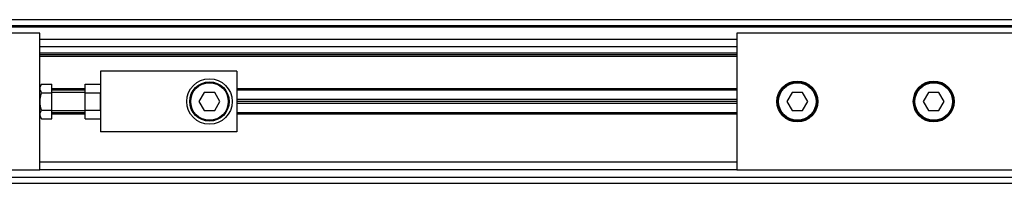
# Model space of a CAD drawing. Header units: millimetres. Extents: x 0 to 420, y 0 to 297.
# Tile 8 of 16: x 105 to 181, y 232 to 245. Entities that reach past the tile are written whole.
import ezdxf

# ---------------------------------------------------------------- set-up
doc = ezdxf.new("R2010")
doc.units = ezdxf.units.MM

msp = doc.modelspace()

# ---------------------------------------------------------------- linework, layer by layer
at = {"color": 7, "linetype": 'Continuous', "lineweight": 25}
for p, q in [((203.7192, 244.6277), (62.6434, 244.6277)), ((197.2532, 244.1574), (69.1093, 244.1574)), ((194.3141, 244.0399), (72.0484, 244.0399)), ((133.1813, 244.1574), (133.1813, 244.0399)), ((106.1417, 243.5696), (69.8499, 243.5696)), ((106.1417, 239.0406), (106.1417, 243.5696)), ((160.2208, 243.0994), (106.1417, 243.0994)), ((160.2208, 243.5696), (160.2208, 232.9889)), ((196.5127, 243.5696), (160.2208, 243.5696)), ((160.2208, 242.5116), (106.1417, 242.5116)), ((160.2208, 242.0178), (106.1417, 242.0178)), ((160.2208, 241.9002), (106.1417, 241.9002)), ((160.2208, 241.7827), (106.1417, 241.7827)), ((121.4249, 240.6305), (110.8443, 240.6305)), ((110.8443, 240.6305), (110.8443, 235.928)), ((121.4249, 240.6305), (121.4249, 235.928)), ((106.2782, 239.6368), (106.1417, 239.4003)), ((106.2782, 239.6368), (107.0822, 239.6368)), ((107.0822, 238.958), (107.0822, 239.6368)), ((109.6686, 239.2551), (107.0822, 239.2551)), ((109.6686, 239.1492), (107.0822, 239.1492)), ((109.6686, 239.6368), (110.8443, 239.6368)), ((109.6686, 238.958), (109.6686, 239.6368)), ((160.2208, 239.2551), (121.4249, 239.2551)), ((160.2208, 239.1492), (121.4249, 239.1492)), ((106.1417, 238.2793), (106.1417, 239.0406)), ((106.2782, 238.958), (107.0822, 238.958)), ((109.6686, 238.9847), (107.0822, 238.9847)), ((107.0822, 237.6005), (107.0822, 238.958)), ((109.6686, 237.6005), (109.6686, 238.958)), ((109.6686, 238.958), (110.8443, 238.958)), ((110.8443, 237.6005), (110.8443, 238.958)), ((118.9016, 238.9847), (118.4943, 238.2793)), ((119.7161, 238.9847), (118.9016, 238.9847)), ((120.1233, 238.2793), (119.7161, 238.9847)), ((160.2208, 238.4439), (121.4249, 238.4439)), ((164.5161, 238.9847), (164.1088, 238.2793)), ((165.3306, 238.9847), (164.5161, 238.9847)), ((165.7378, 238.2793), (165.3306, 238.9847)), ((175.0968, 238.9847), (174.6895, 238.2793)), ((175.9113, 238.9847), (175.0968, 238.9847)), ((176.3185, 238.2793), (175.9113, 238.9847)), ((106.1417, 237.518), (106.1417, 238.2793)), ((106.2782, 237.6005), (107.0822, 237.6005)), ((107.0822, 236.9218), (107.0822, 237.6005)), ((109.6686, 236.9218), (109.6686, 237.6005)), ((109.6686, 237.6005), (110.8443, 237.6005)), ((118.4943, 238.2793), (118.9016, 237.5739)), ((119.7161, 237.5739), (120.1233, 238.2793)), ((160.2208, 238.2793), (121.4249, 238.2793)), ((160.2208, 238.1147), (121.4249, 238.1147)), ((164.1088, 238.2793), (164.5161, 237.5739)), ((165.3306, 237.5739), (165.7378, 238.2793)), ((174.6895, 238.2793), (175.0968, 237.5739)), ((175.9113, 237.5739), (176.3185, 238.2793)), ((106.1417, 232.9889), (106.1417, 237.518)), ((106.1417, 237.1582), (106.2782, 236.9218)), ((106.2782, 236.9218), (107.0822, 236.9218)), ((107.0822, 237.5739), (109.6686, 237.5739)), ((109.6686, 237.4093), (107.0822, 237.4093)), ((109.6686, 237.3035), (107.0822, 237.3035)), ((109.6686, 236.9218), (110.8443, 236.9218)), ((118.9016, 237.5739), (119.7161, 237.5739)), ((160.2208, 237.4093), (121.4249, 237.4093)), ((160.2208, 237.3035), (121.4249, 237.3035)), ((164.5161, 237.5739), (165.3306, 237.5739)), ((175.0968, 237.5739), (175.9113, 237.5739)), ((121.4249, 235.928), (110.8443, 235.928)), ((160.2208, 233.5767), (106.1417, 233.5767)), ((69.1093, 232.4011), (197.2532, 232.4011)), ((69.8499, 232.9889), (106.1417, 232.9889)), ((160.2208, 232.9889), (106.1417, 232.9889)), ((160.2208, 232.9889), (196.5127, 232.9889)), ((62.6434, 231.9309), (203.7192, 231.9309))]:
    msp.add_line(p, q, dxfattribs=at)
for centre, radius in [((119.3088, 238.2793), 1.7634), ((119.3088, 238.2793), 1.5283), ((119.3088, 238.2793), 1.4578), ((164.9233, 238.2793), 1.5871), ((164.9233, 238.2793), 1.5283), ((164.9233, 238.2793), 1.4578), ((175.504, 238.2793), 1.5871), ((175.504, 238.2793), 1.5283), ((175.504, 238.2793), 1.4578)]:
    msp.add_circle(centre, radius, dxfattribs=at)
for points, knots in [([(106.2782, 238.958), (106.2234, 239.0793), (106.1209, 239.3061), (106.2283, 239.5318), (106.2782, 239.6368)], [0, 0, 0, 0, 0.5347163, 1, 1, 1, 1]), ([(106.2782, 237.6005), (106.2634, 237.655), (106.1875, 237.933), (106.142, 238.4009), (106.2378, 238.7925), (106.2782, 238.958)], [0, 0, 0, 0, 0.1234652, 0.6294359, 1, 1, 1, 1]), ([(106.2782, 236.9218), (106.2234, 237.043), (106.1209, 237.2698), (106.2283, 237.4955), (106.2782, 237.6005)], [0, 0, 0, 0, 0.5347163, 1, 1, 1, 1])]:
    msp.add_open_spline(points, degree=3, knots=knots, dxfattribs=at)

doc.saveas('drawing.dxf')
